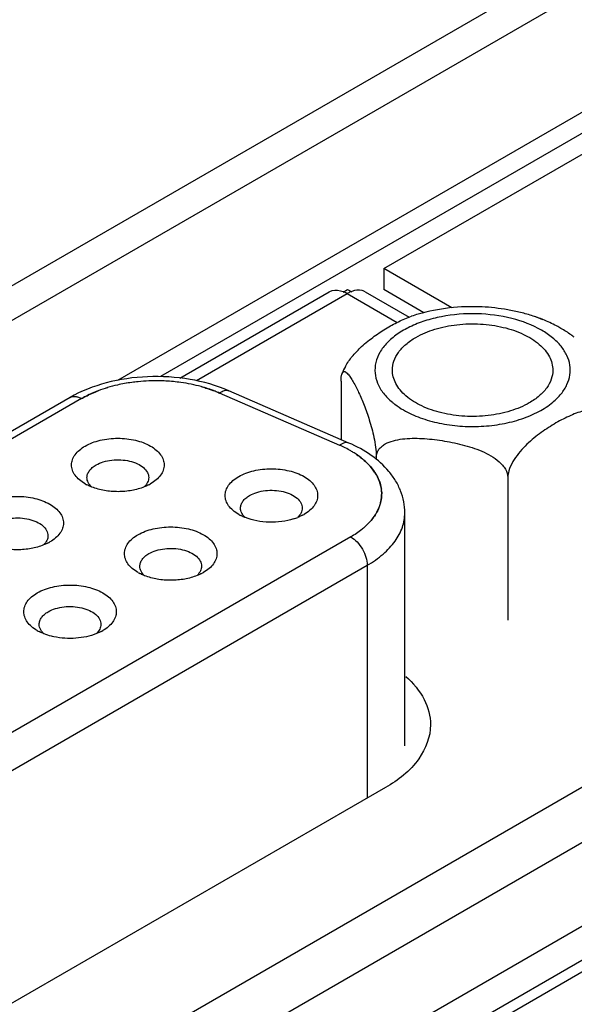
# Paper-space layout '61767N-2-A-2_1_1' of a CAD drawing. Header units: millimetres. Extents: x 0 to 594, y 1 to 420.
# Tile 64 of 222: x 273.93 to 277.17, y 110.11 to 115.86. Entities that reach past the tile are written whole.
import ezdxf

# ---------------------------------------------------------------- set-up
doc = ezdxf.new("R2010")
doc.units = ezdxf.units.MM
doc.header["$LTSCALE"] = 32.67
for name, color, linetype in [('61756N-0_DXF_CONTINUOUS_LINE', 7, 'CONTINUOUS'), ('61757N-1_DXF_CONTINUOUS_LINE', 7, 'CONTINUOUS'), ('618015231321DXF_CONTINUOUS_LINE', 7, 'CONTINUOUS'), ('61852N-1_DXF_CONTINUOUS_LINE', 7, 'CONTINUOUS')]:
    doc.layers.add(name, color=color, linetype=linetype)

psp = doc.layouts.new('61767N-2-A-2_1_1')

# ---------------------------------------------------------------- linework, layer by layer
at = {"layer": '61756N-0_DXF_CONTINUOUS_LINE', "color": 7, "linetype": 'Continuous'}
for p, q in [((274.8647, 113.7696), (275.7366, 114.273)), ((275.9466, 114.273), (276.2027, 114.1252)), ((276.0644, 111.3784), (271.9066, 108.9779))]:
    psp.add_line(p, q, dxfattribs=at)
at = {"layer": '61756N-0_DXF_CONTINUOUS_LINE', "color": 9, "linetype": 'Continuous'}
for p, q in [((274.9613, 113.7544), (275.8416, 114.2626)), ((275.8416, 114.2626), (276.1332, 114.0943)), ((279.0236, 112.4255), (253.483, 97.6798))]:
    psp.add_line(p, q, dxfattribs=at)
at = {"layer": '61756N-0_DXF_CONTINUOUS_LINE', "color": 7, "linetype": 'Continuous'}
for centre, radius, start, end in [((275.7472, 114.099), 0.1889, 59.99379, 61.85405), ((275.9346, 114.1017), 0.1859, 116.79383, 120.02055)]:
    psp.add_arc(centre, radius, start, end, dxfattribs=at)
for points, knots in [([(275.7366, 114.273), (275.7421, 114.2762), (275.7679, 114.2867), (275.7976, 114.2819), (275.8174, 114.2743)], [0, 0, 0, 0, 0.229311, 1, 1, 1, 1]), ([(275.9466, 114.273), (275.9413, 114.2761), (275.9165, 114.2864), (275.8878, 114.2823), (275.8686, 114.2753)], [0, 0, 0, 0, 0.230272, 1, 1, 1, 1]), ([(276.1835, 112.0282), (276.2265, 111.9898), (276.2986, 111.9054), (276.328, 111.7963), (276.328, 111.7457)], [0, 0, 0, 0, 0.532311, 1, 1, 1, 1]), ([(276.328, 111.7457), (276.328, 111.6756), (276.2667, 111.5192), (276.1388, 111.4214), (276.0644, 111.3784)], [0, 0, 0, 0, 0.44923, 1, 1, 1, 1])]:
    psp.add_open_spline(points, degree=3, knots=knots, dxfattribs=at)
for points in [[(275.8174, 114.2743), (275.8238, 114.2718), (275.8302, 114.2689), (275.8363, 114.2656)], [(275.8686, 114.2753), (275.8626, 114.2731), (275.8566, 114.2705), (275.8508, 114.2676)]]:
    psp.add_open_spline(points, degree=3, dxfattribs=at)
at = {"layer": '61757N-1_DXF_CONTINUOUS_LINE', "color": 7, "linetype": 'Continuous'}
psp.add_line((269.4979, 105.9191), (279.852, 111.8971), dxfattribs=at)
at = {"layer": '61757N-1_DXF_CONTINUOUS_LINE', "color": 9, "linetype": 'Continuous'}
psp.add_line((279.957, 111.8867), (269.5911, 105.9019), dxfattribs=at)
at = {"layer": '618015231321DXF_CONTINUOUS_LINE', "color": 6, "linetype": 'Continuous'}
for p, q in [((275.8056, 113.7507), (275.8056, 113.4103)), ((275.852, 113.3902), (275.1503, 113.6954)), ((274.224, 113.656), (270.2391, 111.3554)), ((276.0114, 113.3106), (276.0114, 113.2954)), ((276.7793, 113.1886), (276.7793, 112.3557)), ((276.178, 111.6233), (276.178, 112.9828))]:
    psp.add_line(p, q, dxfattribs=at)
at = {"layer": '618015231321DXF_CONTINUOUS_LINE', "color": 2, "linetype": 'Continuous'}
for p, q in [((275.7981, 113.3766), (275.0965, 113.6819)), ((274.2915, 113.6494), (270.3066, 111.3487)), ((275.8629, 112.842), (271.7051, 110.4415))]:
    psp.add_line(p, q, dxfattribs=at)
at = {"layer": '618015231321DXF_CONTINUOUS_LINE', "color": 9, "linetype": 'Continuous'}
for p, q in [((271.8006, 110.2762), (275.9583, 112.6766)), ((275.9583, 112.6766), (275.9583, 111.3172))]:
    psp.add_line(p, q, dxfattribs=at)
at = {"layer": '618015231321DXF_CONTINUOUS_LINE', "color": 6, "linetype": 'Continuous'}
for centre, radius, start, end in [((276.5328, 113.1835), 0.998, 106.11201, 108.50475), ((276.6337, 113.241), 0.9374, 68.06415, 71.73418), ((276.2335, 113.6194), 0.4571, 151.57859, 157.35797), ((274.4449, 113.3818), 0.2655, 240.01461, 242.58992), ((274.563, 113.3789), 0.2622, 297.52818, 299.98225), ((275.3411, 113.2036), 0.2655, 240.01461, 242.58992), ((275.4263, 113.2729), 0.3416, 287.42249, 291.88781), ((275.4592, 113.2007), 0.2622, 297.52818, 299.98225), ((273.9754, 113.0397), 0.2622, 297.52818, 299.98225), ((274.7535, 112.8644), 0.2655, 240.01461, 242.58992), ((274.8716, 112.8615), 0.2622, 297.52818, 299.98225), ((274.1659, 112.5251), 0.2655, 240.01461, 242.58992), ((274.284, 112.5222), 0.2622, 297.52818, 299.98225)]:
    psp.add_arc(centre, radius, start, end, dxfattribs=at)
at = {"layer": '618015231321DXF_CONTINUOUS_LINE', "color": 2, "linetype": 'Continuous'}
for centre, radius, start, end in [((274.7169, 112.7743), 0.9785, 97.78865, 102.78035), ((274.7143, 112.7888), 0.9638, 97.7506, 102.81863), ((274.723, 112.732), 1.0212, 95.72026, 97.80167), ((274.7264, 112.6927), 1.0607, 88.93122, 95.6928), ((274.7262, 112.6977), 1.0557, 88.91512, 95.7089), ((274.7264, 112.6936), 1.0598, 86.90248, 88.93309), ((274.7276, 112.712), 1.0413, 82.11566, 86.90979), ((274.7284, 112.7208), 1.0325, 82.09519, 86.93049), ((274.735, 112.7687), 0.9842, 78.49074, 82.08992), ((274.7365, 112.7777), 0.9751, 78.47411, 82.10686), ((274.6709, 112.9503), 0.7964, 106.65239, 110.72524), ((274.6756, 112.9362), 0.8112, 106.68959, 110.68784), ((274.6987, 112.858), 0.8929, 102.82778, 106.66525), ((274.6955, 112.8701), 0.8803, 102.80064, 106.69272), ((274.7476, 112.8317), 0.9199, 74.7969, 78.47654), ((274.7505, 112.8442), 0.9071, 74.771, 78.50261), ((275.6004, 112.8866), 0.5274, 56.17568, 57.69825), ((275.836, 113.0929), 0.207, 5.00988, 7.67825)]:
    psp.add_arc(centre, radius, start, end, dxfattribs=at)
at = {"layer": '618015231321DXF_CONTINUOUS_LINE', "color": 9, "linetype": 'Continuous'}
for points, knots in [([(276.9766, 114.0483), (276.9228, 114.0794), (276.7984, 114.1258), (276.5985, 114.1515), (276.4261, 114.1382), (276.2961, 114.1052), (276.2094, 114.0712), (276.1456, 114.0348), (276.1022, 114.0015), (276.0662, 113.9679), (276.0307, 113.9222), (276.0056, 113.8614), (276.0009, 113.7981), (276.0171, 113.7358), (276.0527, 113.6773), (276.0862, 113.6438), (276.1052, 113.628)], [0, 0, 0, 0, 0.137406, 0.289559, 0.443402, 0.516763, 0.585673, 0.649062, 0.67853, 0.706485, 0.758074, 0.805181, 0.850153, 0.895959, 0.945316, 1, 1, 1, 1]), ([(277.0418, 113.628), (277.0597, 113.6429), (277.0915, 113.6744), (277.1264, 113.7289), (277.1443, 113.7868), (277.1441, 113.846), (277.1257, 113.9039), (277.0904, 113.9583), (277.0398, 114.0078), (276.9989, 114.0354), (276.9766, 114.0483)], [0, 0, 0, 0, 0.134601, 0.256744, 0.370063, 0.480214, 0.593703, 0.716146, 0.851116, 1, 1, 1, 1]), ([(275.0965, 113.6819), (275.1011, 113.6854), (275.1102, 113.6914), (275.1245, 113.6972), (275.1381, 113.6989), (275.1466, 113.697), (275.1503, 113.6954)], [0, 0, 0, 0, 0.299524, 0.561619, 0.790615, 1, 1, 1, 1]), ([(274.224, 113.656), (274.2284, 113.6586), (274.2387, 113.6623), (274.2557, 113.6628), (274.2738, 113.6584), (274.2856, 113.6528), (274.2915, 113.6494)], [0, 0, 0, 0, 0.217751, 0.450894, 0.710465, 1, 1, 1, 1]), ([(276.1052, 113.628), (276.1101, 113.6239), (276.1309, 113.6075), (276.1531, 113.593), (276.1705, 113.5829)], [0, 0, 0, 0, 0.241167, 1, 1, 1, 1]), ([(276.1705, 113.5829), (276.2013, 113.5651), (276.2694, 113.5342), (276.3805, 113.5032), (276.5006, 113.4866), (276.624, 113.4852), (276.745, 113.4991), (276.8582, 113.5276), (276.9583, 113.5693), (277.0167, 113.6071), (277.0418, 113.628)], [0, 0, 0, 0, 0.116704, 0.243323, 0.376523, 0.512261, 0.646241, 0.774344, 0.893059, 1, 1, 1, 1]), ([(275.852, 113.3902), (275.8483, 113.3918), (275.8398, 113.3937), (275.8261, 113.392), (275.8118, 113.3861), (275.8027, 113.3801), (275.7981, 113.3766)], [0, 0, 0, 0, 0.209385, 0.438381, 0.700476, 1, 1, 1, 1]), ([(275.9583, 112.6766), (275.9913, 112.6956), (276.051, 112.7367), (276.1223, 112.8118), (276.1675, 112.8947), (276.178, 112.9542), (276.178, 112.9828)], [0, 0, 0, 0, 0.289786, 0.549058, 0.782226, 1, 1, 1, 1]), ([(275.8629, 112.842), (275.8764, 112.8341), (275.9021, 112.8126), (275.932, 112.7717), (275.9525, 112.7253), (275.9583, 112.6923), (275.9583, 112.6766)], [0, 0, 0, 0, 0.237247, 0.499999, 0.762752, 1, 1, 1, 1])]:
    psp.add_open_spline(points, degree=3, knots=knots, dxfattribs=at)
at = {"layer": '618015231321DXF_CONTINUOUS_LINE', "color": 6, "linetype": 'Continuous'}
for points, knots in [([(276.6287, 114.1847), (276.5653, 114.1876), (276.4393, 114.1835), (276.3155, 114.1596), (276.2559, 114.1423)], [0, 0, 0, 0, 0.505592, 1, 1, 1, 1]), ([(276.9275, 114.1311), (276.9031, 114.1392), (276.8537, 114.1529), (276.7788, 114.1683), (276.7038, 114.1793), (276.6536, 114.1836), (276.6287, 114.1847)], [0, 0, 0, 0, 0.253235, 0.504484, 0.753581, 1, 1, 1, 1]), ([(275.917, 113.9449), (275.9401, 113.967), (275.9883, 114.0067), (276.064, 114.0571), (276.1392, 114.0989), (276.1904, 114.1213), (276.2161, 114.1299)], [0, 0, 0, 0, 0.271117, 0.527043, 0.770673, 1, 1, 1, 1]), ([(276.2425, 114.0067), (276.2771, 114.0267), (276.3556, 114.0591), (276.4835, 114.0847), (276.6187, 114.0885), (276.7503, 114.07), (276.8676, 114.0308), (276.9491, 113.9811), (276.997, 113.9331), (277.0224, 113.8957), (277.0381, 113.8563), (277.0417, 113.8289), (277.0417, 113.8156)], [0, 0, 0, 0, 0.128684, 0.270276, 0.417434, 0.561783, 0.695453, 0.812717, 0.86468, 0.912512, 0.957141, 1, 1, 1, 1]), ([(277.0891, 114.0595), (277.0807, 114.0643), (277.0466, 114.0831), (277.0111, 114.0995), (276.9838, 114.1105)], [0, 0, 0, 0, 0.246467, 1, 1, 1, 1]), ([(277.1672, 114.0073), (277.161, 114.0121), (277.1359, 114.0307), (277.1095, 114.0477), (277.0891, 114.0595)], [0, 0, 0, 0, 0.247485, 1, 1, 1, 1]), ([(276.1054, 113.8156), (276.1054, 113.8335), (276.1119, 113.8706), (276.1401, 113.9224), (276.1847, 113.9692), (276.2219, 113.9949), (276.2425, 114.0067)], [0, 0, 0, 0, 0.217767, 0.45095, 0.71019, 1, 1, 1, 1]), ([(275.8315, 113.837), (275.8426, 113.8576), (275.8691, 113.8957), (275.9007, 113.9293), (275.917, 113.9449)], [0, 0, 0, 0, 0.509869, 1, 1, 1, 1]), ([(275.8116, 113.7954), (275.8125, 113.7975), (275.8144, 113.8011), (275.8182, 113.8052), (275.8227, 113.8071), (275.8274, 113.8069), (275.8321, 113.8051), (275.8388, 113.8007), (275.8434, 113.7961), (275.8464, 113.7927)], [0, 0, 0, 0, 0.152118, 0.26919, 0.367719, 0.465231, 0.573784, 0.698708, 1, 1, 1, 1]), ([(276.9045, 113.6245), (276.8699, 113.6045), (276.7914, 113.5721), (276.6635, 113.5465), (276.5283, 113.5428), (276.3967, 113.5613), (276.2794, 113.6005), (276.1979, 113.6501), (276.15, 113.6981), (276.1246, 113.7355), (276.1089, 113.775), (276.1054, 113.8023), (276.1054, 113.8156)], [0, 0, 0, 0, 0.128684, 0.270276, 0.417434, 0.561783, 0.695453, 0.812717, 0.86468, 0.912512, 0.957141, 1, 1, 1, 1]), ([(277.0417, 113.8156), (277.0417, 113.7978), (277.0351, 113.7606), (277.0069, 113.7088), (276.9624, 113.662), (276.9251, 113.6364), (276.9045, 113.6245)], [0, 0, 0, 0, 0.217767, 0.45095, 0.71019, 1, 1, 1, 1]), ([(275.1503, 113.6954), (275.0784, 113.7267), (274.9214, 113.7707), (274.6776, 113.7855), (274.4384, 113.7514), (274.2896, 113.6939), (274.224, 113.656)], [0, 0, 0, 0, 0.246437, 0.505969, 0.762088, 1, 1, 1, 1]), ([(275.8056, 113.7507), (275.8056, 113.7597), (275.8062, 113.7747), (275.8093, 113.7897), (275.8116, 113.7954)], [0, 0, 0, 0, 0.593578, 1, 1, 1, 1]), ([(275.8464, 113.7927), (275.852, 113.7865), (275.8628, 113.7715), (275.8841, 113.7359), (275.9105, 113.6823), (275.9422, 113.6084), (275.9614, 113.5544), (275.9706, 113.5251)], [0, 0, 0, 0, 0.085089, 0.185886, 0.420159, 0.689328, 1, 1, 1, 1]), ([(277.23, 113.5787), (277.2159, 113.5759), (277.1874, 113.5678), (277.1301, 113.545), (277.0579, 113.5073), (276.9717, 113.4521), (276.9169, 113.4078), (276.8907, 113.3828)], [0, 0, 0, 0, 0.108845, 0.223946, 0.467384, 0.725223, 1, 1, 1, 1]), ([(275.9706, 113.5251), (275.9811, 113.4915), (275.9952, 113.4386), (276.0077, 113.3666), (276.0112, 113.3289), (276.0114, 113.3106)], [0, 0, 0, 0, 0.482533, 0.749051, 1, 1, 1, 1]), ([(274.3122, 113.3723), (274.3393, 113.3879), (274.4023, 113.4108), (274.5031, 113.4217), (274.6039, 113.4107), (274.6799, 113.3832), (274.7274, 113.3506), (274.753, 113.3236), (274.7693, 113.2938), (274.7749, 113.2621), (274.7693, 113.2304), (274.7531, 113.2005), (274.7274, 113.1735), (274.7059, 113.1587), (274.694, 113.1518)], [0, 0, 0, 0, 0.138268, 0.291399, 0.444541, 0.582785, 0.643238, 0.697321, 0.745962, 0.791391, 0.83682, 0.885453, 0.939581, 1, 1, 1, 1]), ([(276.0114, 113.3103), (276.0117, 113.3181), (276.0148, 113.3336), (276.0264, 113.3544), (276.0432, 113.3715), (276.0708, 113.39), (276.1115, 113.4053), (276.1459, 113.4115), (276.1636, 113.4137)], [0, 0, 0, 0, 0.117447, 0.233835, 0.352585, 0.475206, 0.731539, 1, 1, 1, 1]), ([(276.1636, 113.4137), (276.2015, 113.4184), (276.2795, 113.4187), (276.3961, 113.4057), (276.5133, 113.3824), (276.5901, 113.358), (276.6271, 113.342)], [0, 0, 0, 0, 0.242547, 0.491609, 0.744353, 1, 1, 1, 1]), ([(274.3122, 113.1518), (274.3003, 113.1587), (274.2788, 113.1735), (274.2532, 113.2005), (274.2369, 113.2303), (274.2313, 113.262), (274.2369, 113.2937), (274.2532, 113.3236), (274.2788, 113.3506), (274.3003, 113.3654), (274.3122, 113.3723)], [0, 0, 0, 0, 0.144892, 0.274515, 0.391096, 0.499982, 0.608871, 0.725442, 0.855182, 1, 1, 1, 1]), ([(276.178, 112.9828), (276.178, 113.0045), (276.1738, 113.0481), (276.1553, 113.1113), (276.1257, 113.1707), (276.0724, 113.2446), (275.9826, 113.3241), (275.8976, 113.3703), (275.852, 113.3902)], [0, 0, 0, 0, 0.11797, 0.236402, 0.355914, 0.477394, 0.729671, 1, 1, 1, 1]), ([(276.6271, 113.342), (276.6453, 113.3341), (276.6808, 113.3166), (276.7214, 113.2883), (276.7488, 113.2609), (276.7701, 113.232), (276.7793, 113.2056), (276.7793, 113.1886)], [0, 0, 0, 0, 0.263351, 0.523832, 0.651086, 0.774204, 1, 1, 1, 1]), ([(276.8907, 113.3828), (276.8629, 113.3562), (276.824, 113.3118), (276.7884, 113.2441), (276.7793, 113.2065), (276.7793, 113.1886)], [0, 0, 0, 0, 0.504789, 0.764116, 1, 1, 1, 1]), ([(274.3758, 113.262), (274.3891, 113.2697), (274.4193, 113.2822), (274.4685, 113.292), (274.5205, 113.2935), (274.5711, 113.2864), (274.6162, 113.2713), (274.6524, 113.2493), (274.6734, 113.2251), (274.6817, 113.2042), (274.6831, 113.1937), (274.6831, 113.1886)], [0, 0, 0, 0, 0.128728, 0.270398, 0.417612, 0.562024, 0.695751, 0.813065, 0.91247, 0.957121, 1, 1, 1, 1]), ([(274.3231, 113.1886), (274.3231, 113.1954), (274.3256, 113.2097), (274.3365, 113.2296), (274.3536, 113.2476), (274.3679, 113.2575), (274.3758, 113.262)], [0, 0, 0, 0, 0.217742, 0.450886, 0.710459, 1, 1, 1, 1]), ([(275.2084, 113.1941), (275.2355, 113.2097), (275.2986, 113.2326), (275.3994, 113.2435), (275.5002, 113.2325), (275.5762, 113.205), (275.6236, 113.1724), (275.6493, 113.1454), (275.6656, 113.1156), (275.6712, 113.0839), (275.6656, 113.0522), (275.6493, 113.0223), (275.6236, 112.9953), (275.6021, 112.9805), (275.5903, 112.9736)], [0, 0, 0, 0, 0.138268, 0.291399, 0.444541, 0.582785, 0.643238, 0.697321, 0.745962, 0.791391, 0.83682, 0.885453, 0.939581, 1, 1, 1, 1]), ([(274.3508, 113.1331), (274.3426, 113.1407), (274.3287, 113.1574), (274.3231, 113.1787), (274.3231, 113.1886)], [0, 0, 0, 0, 0.531281, 1, 1, 1, 1]), ([(274.6831, 113.1886), (274.6831, 113.179), (274.6779, 113.1586), (274.665, 113.1423), (274.6572, 113.1349)], [0, 0, 0, 0, 0.470262, 1, 1, 1, 1]), ([(275.2084, 112.9736), (275.1966, 112.9805), (275.1751, 112.9953), (275.1494, 113.0223), (275.1332, 113.0522), (275.1275, 113.0839), (275.1332, 113.1156), (275.1494, 113.1454), (275.1751, 113.1724), (275.1966, 113.1872), (275.2084, 113.1941)], [0, 0, 0, 0, 0.144892, 0.274515, 0.391096, 0.499982, 0.608871, 0.725442, 0.855182, 1, 1, 1, 1]), ([(274.3516, 113.133), (274.3491, 113.134), (274.3393, 113.138), (274.3296, 113.1425), (274.3226, 113.1461)], [0, 0, 0, 0, 0.255534, 1, 1, 1, 1]), ([(274.6574, 113.1341), (274.634, 113.1247), (274.5835, 113.1109), (274.5047, 113.1039), (274.4258, 113.1103), (274.3751, 113.1238), (274.3516, 113.133)], [0, 0, 0, 0, 0.242109, 0.49944, 0.757112, 1, 1, 1, 1]), ([(274.6842, 113.1464), (274.682, 113.1453), (274.6733, 113.1409), (274.6643, 113.1369), (274.6574, 113.1341)], [0, 0, 0, 0, 0.244547, 1, 1, 1, 1]), ([(275.2721, 113.0839), (275.2854, 113.0915), (275.3156, 113.104), (275.3647, 113.1138), (275.4167, 113.1153), (275.4673, 113.1082), (275.5125, 113.0931), (275.5486, 113.0711), (275.5697, 113.0469), (275.578, 113.026), (275.5794, 113.0155), (275.5794, 113.0104)], [0, 0, 0, 0, 0.128728, 0.270398, 0.417612, 0.562024, 0.695751, 0.813065, 0.91247, 0.957121, 1, 1, 1, 1]), ([(273.7246, 113.033), (273.7517, 113.0487), (273.8147, 113.0715), (273.9155, 113.0825), (274.0163, 113.0715), (274.0923, 113.044), (274.1398, 113.0114), (274.1654, 112.9844), (274.1817, 112.9545), (274.1873, 112.9228), (274.1817, 112.8911), (274.1655, 112.8612), (274.1398, 112.8342), (274.1183, 112.8194), (274.1064, 112.8126)], [0, 0, 0, 0, 0.138268, 0.291399, 0.444541, 0.582785, 0.643238, 0.697321, 0.745962, 0.791391, 0.83682, 0.885453, 0.939581, 1, 1, 1, 1]), ([(275.2194, 113.0104), (275.2194, 113.0172), (275.2219, 113.0315), (275.2327, 113.0514), (275.2499, 113.0694), (275.2642, 113.0793), (275.2721, 113.0839)], [0, 0, 0, 0, 0.217742, 0.450886, 0.710459, 1, 1, 1, 1]), ([(275.2471, 112.9549), (275.2388, 112.9625), (275.225, 112.9792), (275.2194, 113.0005), (275.2194, 113.0104)], [0, 0, 0, 0, 0.531281, 1, 1, 1, 1]), ([(275.5794, 113.0104), (275.5794, 113.0008), (275.5742, 112.9804), (275.5613, 112.9641), (275.5535, 112.9567)], [0, 0, 0, 0, 0.470262, 1, 1, 1, 1]), ([(273.7882, 112.9228), (273.8015, 112.9305), (273.8317, 112.9429), (273.8809, 112.9528), (273.9329, 112.9542), (273.9835, 112.9471), (274.0286, 112.932), (274.0647, 112.9101), (274.0858, 112.8859), (274.0941, 112.8649), (274.0955, 112.8544), (274.0955, 112.8493)], [0, 0, 0, 0, 0.128728, 0.270398, 0.417612, 0.562024, 0.695751, 0.813065, 0.91247, 0.957121, 1, 1, 1, 1]), ([(275.2478, 112.9548), (275.2453, 112.9558), (275.2355, 112.9598), (275.2259, 112.9643), (275.2189, 112.9679)], [0, 0, 0, 0, 0.255534, 1, 1, 1, 1]), ([(275.5286, 112.947), (275.5062, 112.9399), (275.4589, 112.9299), (275.3865, 112.9263), (275.3149, 112.9338), (275.2692, 112.9465), (275.2478, 112.9548)], [0, 0, 0, 0, 0.247006, 0.504358, 0.759447, 1, 1, 1, 1]), ([(275.5804, 112.9682), (275.5783, 112.9671), (275.5695, 112.9627), (275.5605, 112.9587), (275.5537, 112.9559)], [0, 0, 0, 0, 0.244547, 1, 1, 1, 1]), ([(274.6208, 112.8548), (274.6479, 112.8705), (274.711, 112.8933), (274.8118, 112.9043), (274.9126, 112.8933), (274.9886, 112.8658), (275.036, 112.8332), (275.0617, 112.8062), (275.078, 112.7763), (275.0836, 112.7446), (275.078, 112.7129), (275.0617, 112.683), (275.036, 112.656), (275.0145, 112.6412), (275.0027, 112.6344)], [0, 0, 0, 0, 0.138268, 0.291399, 0.444541, 0.582785, 0.643238, 0.697321, 0.745962, 0.791391, 0.83682, 0.885453, 0.939581, 1, 1, 1, 1]), ([(274.0955, 112.8493), (274.0955, 112.8398), (274.0903, 112.8193), (274.0774, 112.8031), (274.0696, 112.7956)], [0, 0, 0, 0, 0.470262, 1, 1, 1, 1]), ([(274.6208, 112.6344), (274.609, 112.6412), (274.5875, 112.656), (274.5618, 112.683), (274.5456, 112.7129), (274.5399, 112.7446), (274.5456, 112.7763), (274.5618, 112.8062), (274.5875, 112.8332), (274.609, 112.848), (274.6208, 112.8548)], [0, 0, 0, 0, 0.144892, 0.274515, 0.391096, 0.499982, 0.608871, 0.725442, 0.855182, 1, 1, 1, 1]), ([(274.0698, 112.7949), (274.0464, 112.7855), (273.9959, 112.7716), (273.9171, 112.7646), (273.8382, 112.7711), (273.7875, 112.7846), (273.764, 112.7938)], [0, 0, 0, 0, 0.242109, 0.49944, 0.757112, 1, 1, 1, 1]), ([(274.0966, 112.8072), (274.0944, 112.8061), (274.0857, 112.8016), (274.0767, 112.7977), (274.0698, 112.7949)], [0, 0, 0, 0, 0.244547, 1, 1, 1, 1]), ([(274.6845, 112.7446), (274.6978, 112.7523), (274.728, 112.7647), (274.7771, 112.7746), (274.8291, 112.776), (274.8797, 112.7689), (274.9249, 112.7538), (274.961, 112.7319), (274.9821, 112.7077), (274.9904, 112.6867), (274.9918, 112.6762), (274.9918, 112.6711)], [0, 0, 0, 0, 0.128728, 0.270398, 0.417612, 0.562024, 0.695751, 0.813065, 0.91247, 0.957121, 1, 1, 1, 1]), ([(274.6318, 112.6711), (274.6318, 112.678), (274.6343, 112.6923), (274.6451, 112.7122), (274.6623, 112.7302), (274.6766, 112.74), (274.6845, 112.7446)], [0, 0, 0, 0, 0.217742, 0.450886, 0.710459, 1, 1, 1, 1]), ([(274.6595, 112.6157), (274.6512, 112.6233), (274.6374, 112.6399), (274.6318, 112.6612), (274.6318, 112.6711)], [0, 0, 0, 0, 0.531281, 1, 1, 1, 1]), ([(274.9918, 112.6711), (274.9918, 112.6616), (274.9866, 112.6411), (274.9737, 112.6249), (274.9659, 112.6175)], [0, 0, 0, 0, 0.470262, 1, 1, 1, 1]), ([(274.6602, 112.6156), (274.6577, 112.6166), (274.6479, 112.6205), (274.6383, 112.625), (274.6313, 112.6287)], [0, 0, 0, 0, 0.255534, 1, 1, 1, 1]), ([(274.966, 112.6167), (274.9427, 112.6073), (274.8922, 112.5934), (274.8134, 112.5865), (274.7345, 112.5929), (274.6838, 112.6064), (274.6602, 112.6156)], [0, 0, 0, 0, 0.242109, 0.49944, 0.757112, 1, 1, 1, 1]), ([(274.9928, 112.629), (274.9907, 112.6279), (274.9819, 112.6234), (274.9729, 112.6195), (274.966, 112.6167)], [0, 0, 0, 0, 0.244547, 1, 1, 1, 1]), ([(274.0332, 112.5156), (274.0603, 112.5312), (274.1234, 112.5541), (274.2242, 112.565), (274.3249, 112.554), (274.401, 112.5265), (274.4484, 112.4939), (274.4741, 112.4669), (274.4904, 112.4371), (274.496, 112.4054), (274.4904, 112.3737), (274.4741, 112.3438), (274.4484, 112.3168), (274.4269, 112.302), (274.4151, 112.2951)], [0, 0, 0, 0, 0.138268, 0.291399, 0.444541, 0.582785, 0.643238, 0.697321, 0.745962, 0.791391, 0.83682, 0.885453, 0.939581, 1, 1, 1, 1]), ([(274.0332, 112.2951), (274.0214, 112.302), (273.9999, 112.3168), (273.9742, 112.3438), (273.958, 112.3737), (273.9523, 112.4054), (273.958, 112.437), (273.9742, 112.4669), (273.9999, 112.4939), (274.0214, 112.5087), (274.0332, 112.5156)], [0, 0, 0, 0, 0.144892, 0.274515, 0.391096, 0.499982, 0.608871, 0.725442, 0.855182, 1, 1, 1, 1]), ([(274.0969, 112.4053), (274.1102, 112.413), (274.1404, 112.4255), (274.1895, 112.4353), (274.2415, 112.4368), (274.2921, 112.4297), (274.3372, 112.4146), (274.3734, 112.3926), (274.3945, 112.3684), (274.4028, 112.3475), (274.4041, 112.337), (274.4041, 112.3319)], [0, 0, 0, 0, 0.128728, 0.270398, 0.417612, 0.562024, 0.695751, 0.813065, 0.91247, 0.957121, 1, 1, 1, 1]), ([(274.0442, 112.3319), (274.0442, 112.3387), (274.0467, 112.353), (274.0575, 112.3729), (274.0747, 112.3909), (274.089, 112.4008), (274.0969, 112.4053)], [0, 0, 0, 0, 0.217742, 0.450886, 0.710459, 1, 1, 1, 1]), ([(274.0719, 112.2764), (274.0687, 112.2793), (274.0578, 112.2905), (274.0494, 112.3046), (274.0464, 112.3156)], [0, 0, 0, 0, 0.272077, 1, 1, 1, 1]), ([(274.4041, 112.3319), (274.4041, 112.3223), (274.399, 112.3019), (274.3861, 112.2856), (274.3783, 112.2782)], [0, 0, 0, 0, 0.470262, 1, 1, 1, 1]), ([(274.0726, 112.2763), (274.0701, 112.2773), (274.0603, 112.2813), (274.0507, 112.2858), (274.0437, 112.2894)], [0, 0, 0, 0, 0.255534, 1, 1, 1, 1]), ([(274.1303, 112.2592), (274.1252, 112.2603), (274.1057, 112.2648), (274.0865, 112.2709), (274.0726, 112.2763)], [0, 0, 0, 0, 0.256946, 1, 1, 1, 1]), ([(274.3784, 112.2774), (274.3404, 112.2621), (274.2568, 112.245), (274.1721, 112.2502), (274.1303, 112.2592)], [0, 0, 0, 0, 0.489903, 1, 1, 1, 1]), ([(274.4052, 112.2897), (274.4031, 112.2886), (274.3943, 112.2842), (274.3853, 112.2802), (274.3784, 112.2774)], [0, 0, 0, 0, 0.244547, 1, 1, 1, 1])]:
    psp.add_open_spline(points, degree=3, knots=knots, dxfattribs=at)
for points in [[(276.9835, 114.1099), (276.9651, 114.1178), (276.9464, 114.1248), (276.9275, 114.1311)], [(274.0464, 112.3156), (274.0449, 112.3209), (274.0442, 112.3264), (274.0442, 112.3319)]]:
    psp.add_open_spline(points, degree=3, dxfattribs=at)
at = {"layer": '618015231321DXF_CONTINUOUS_LINE', "color": 2, "linetype": 'Continuous'}
for points, knots in [([(274.389, 113.6952), (274.3804, 113.6919), (274.347, 113.6785), (274.3146, 113.6627), (274.2915, 113.6494)], [0, 0, 0, 0, 0.258632, 1, 1, 1, 1]), ([(274.2915, 113.6494), (274.299, 113.6537), (274.3305, 113.671), (274.3635, 113.6855), (274.389, 113.6952)], [0, 0, 0, 0, 0.241206, 1, 1, 1, 1]), ([(275.0965, 113.6819), (275.088, 113.6855), (275.0528, 113.7), (275.0166, 113.7118), (274.9888, 113.7194)], [0, 0, 0, 0, 0.242773, 1, 1, 1, 1]), ([(274.9888, 113.7194), (274.9982, 113.7168), (275.0347, 113.7062), (275.0706, 113.6931), (275.0965, 113.6819)], [0, 0, 0, 0, 0.256938, 1, 1, 1, 1]), ([(275.8823, 113.3324), (275.8758, 113.3365), (275.8486, 113.3529), (275.8202, 113.367), (275.7981, 113.3766)], [0, 0, 0, 0, 0.241965, 1, 1, 1, 1]), ([(275.9312, 113.2971), (275.9283, 113.2995), (275.9162, 113.3092), (275.9037, 113.3182), (275.894, 113.3247)], [0, 0, 0, 0, 0.244881, 1, 1, 1, 1]), ([(275.894, 113.3247), (275.8973, 113.3226), (275.91, 113.3138), (275.9223, 113.3044), (275.9312, 113.2971)], [0, 0, 0, 0, 0.255201, 1, 1, 1, 1]), ([(275.9686, 113.2624), (275.9657, 113.2654), (275.9539, 113.2776), (275.9412, 113.289), (275.9312, 113.2971)], [0, 0, 0, 0, 0.243868, 1, 1, 1, 1]), ([(275.9312, 113.2971), (275.9346, 113.2944), (275.9476, 113.2834), (275.9599, 113.2716), (275.9686, 113.2624)], [0, 0, 0, 0, 0.256316, 1, 1, 1, 1]), ([(276.0017, 113.2209), (275.9993, 113.2245), (275.9891, 113.239), (275.9777, 113.2526), (275.9686, 113.2624)], [0, 0, 0, 0, 0.243433, 1, 1, 1, 1]), ([(275.9686, 113.2624), (275.9717, 113.2591), (275.9835, 113.2459), (275.9944, 113.2319), (276.0017, 113.2209)], [0, 0, 0, 0, 0.256946, 1, 1, 1, 1]), ([(276.0185, 113.1923), (276.0172, 113.1948), (276.0121, 113.2046), (276.0063, 113.214), (276.0017, 113.2209)], [0, 0, 0, 0, 0.246102, 1, 1, 1, 1]), ([(276.0017, 113.2209), (276.0033, 113.2186), (276.0093, 113.2093), (276.0147, 113.1997), (276.0185, 113.1923)], [0, 0, 0, 0, 0.254131, 1, 1, 1, 1]), ([(276.0411, 113.1206), (276.0403, 113.1267), (276.0359, 113.1515), (276.027, 113.1754), (276.0185, 113.1923)], [0, 0, 0, 0, 0.244626, 1, 1, 1, 1]), ([(276.0185, 113.1923), (276.0214, 113.1866), (276.0318, 113.1637), (276.0387, 113.1391), (276.0411, 113.1206)], [0, 0, 0, 0, 0.25733, 1, 1, 1, 1]), ([(276.0367, 113.0422), (276.0381, 113.0478), (276.0428, 113.0704), (276.0437, 113.0938), (276.0422, 113.111)], [0, 0, 0, 0, 0.252692, 1, 1, 1, 1]), ([(276.0422, 113.111), (276.0437, 113.0938), (276.0428, 113.0704), (276.0381, 113.0478), (276.0367, 113.0422)], [0, 0, 0, 0, 0.747308, 1, 1, 1, 1]), ([(276.0041, 112.9688), (276.0064, 112.9723), (276.0149, 112.9862), (276.0222, 113.0008), (276.0268, 113.012)], [0, 0, 0, 0, 0.255921, 1, 1, 1, 1]), ([(276.0268, 113.012), (276.0253, 113.0083), (276.0188, 112.9934), (276.0108, 112.9791), (276.0041, 112.9688)], [0, 0, 0, 0, 0.244661, 1, 1, 1, 1]), ([(276.0268, 113.012), (276.0278, 113.0145), (276.0316, 113.0244), (276.0347, 113.0345), (276.0367, 113.0422)], [0, 0, 0, 0, 0.252936, 1, 1, 1, 1]), ([(276.0367, 113.0422), (276.036, 113.0396), (276.0333, 113.0294), (276.0298, 113.0194), (276.0268, 113.012)], [0, 0, 0, 0, 0.247403, 1, 1, 1, 1]), ([(275.9754, 112.9312), (275.9781, 112.9342), (275.9883, 112.9462), (275.9977, 112.9589), (276.0041, 112.9688)], [0, 0, 0, 0, 0.256209, 1, 1, 1, 1]), ([(276.0041, 112.9688), (276.002, 112.9656), (275.9932, 112.9525), (275.9833, 112.9401), (275.9754, 112.9312)], [0, 0, 0, 0, 0.244124, 1, 1, 1, 1]), ([(275.9453, 112.901), (275.9393, 112.8956), (275.9134, 112.8738), (275.8852, 112.8548), (275.8629, 112.842)], [0, 0, 0, 0, 0.23938, 1, 1, 1, 1]), ([(275.9453, 112.901), (275.948, 112.9035), (275.9585, 112.9131), (275.9684, 112.9233), (275.9754, 112.9312)], [0, 0, 0, 0, 0.255447, 1, 1, 1, 1]), ([(275.9754, 112.9312), (275.9731, 112.9286), (275.9635, 112.9181), (275.9533, 112.9082), (275.9453, 112.901)], [0, 0, 0, 0, 0.24472, 1, 1, 1, 1])]:
    psp.add_open_spline(points, degree=3, knots=knots, dxfattribs=at)
at = {"layer": '61852N-1_DXF_CONTINUOUS_LINE', "color": 7, "linetype": 'Continuous'}
for p, q in [((282.7813, 119.445), (266.2439, 109.8971)), ((281.6774, 117.8989), (274.5017, 113.756)), ((281.6774, 117.7764), (274.7515, 113.7778)), ((276.0559, 114.4084), (281.6774, 117.6539)), ((253.4427, 97.3356), (285.3685, 115.7678)), ((276.0559, 114.4084), (276.0559, 114.2859)), ((276.4521, 114.1796), (276.0559, 114.4084)), ((275.8178, 114.2709), (275.8438, 114.2859)), ((275.8438, 114.2859), (275.8681, 114.2718)), ((276.2897, 114.1509), (276.0559, 114.2859)), ((279.9591, 112.1549), (269.1448, 105.9112))]:
    psp.add_line(p, q, dxfattribs=at)
at = {"layer": '61852N-1_DXF_CONTINUOUS_LINE', "color": 9, "linetype": 'Continuous'}
psp.add_line((283.0813, 119.4153), (266.4821, 109.8318), dxfattribs=at)

doc.saveas('drawing.dxf')
